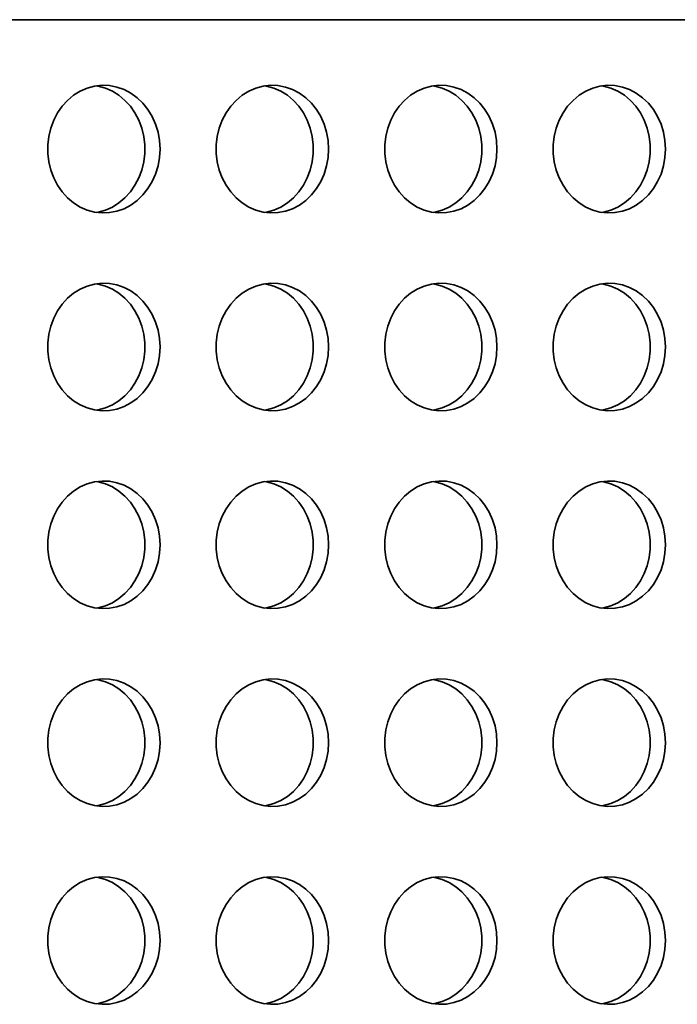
# Model space of a CAD drawing. Header units: millimetres. Extents: x -3920 to 13915, y -406 to 12209.
# Tile 67 of 88: x 8426 to 8632, y 10276 to 10584. Entities that reach past the tile are written whole.
import ezdxf

# ---------------------------------------------------------------- set-up
doc = ezdxf.new("R2010")
doc.units = ezdxf.units.MM
doc.layers.add('几何体', color=7, linetype='Continuous', lineweight=35)

msp = doc.modelspace()

# ---------------------------------------------------------------- linework, layer by layer
at = {"layer": '几何体'}
msp.add_line((9865.676, 10584.293), (7273.441, 10584.293), dxfattribs=at)
for points in [[(8469.523, 10543.738), (8469.367, 10546.404), (8468.898, 10549.022), (8468.127, 10551.546), (8467.068, 10553.931), (8465.737, 10556.133), (8464.161, 10558.115), (8462.366, 10559.84), (8460.385, 10561.277), (8458.254, 10562.402), (8456.009, 10563.194), (8453.691, 10563.638), (8451.343, 10563.727), (8449.004, 10563.46), (8446.718, 10562.84), (8444.525, 10561.88), (8442.464, 10560.596), (8440.572, 10559.011), (8438.883, 10557.154), (8437.426, 10555.057), (8436.228, 10552.759), (8435.311, 10550.299), (8434.69, 10547.722), (8434.377, 10545.074), (8434.377, 10542.403), (8434.69, 10539.755), (8435.311, 10537.178), (8436.228, 10534.718), (8437.426, 10532.419), (8438.883, 10530.323), (8440.572, 10528.465), (8442.464, 10526.881), (8444.525, 10525.597), (8446.718, 10524.636), (8449.004, 10524.017), (8451.343, 10523.75), (8453.691, 10523.839), (8456.009, 10524.283), (8458.254, 10525.075), (8460.385, 10526.199), (8462.366, 10527.637), (8464.161, 10529.362), (8465.737, 10531.343), (8467.068, 10533.546), (8468.127, 10535.931), (8468.898, 10538.455), (8469.367, 10541.073), (8469.523, 10543.738)], [(8449.552, 10563.555), (8450.101, 10563.46), (8452.387, 10562.84), (8454.58, 10561.88), (8456.641, 10560.596), (8458.533, 10559.011), (8460.222, 10557.154), (8461.679, 10555.057), (8462.876, 10552.759), (8463.794, 10550.299), (8464.415, 10547.722), (8464.728, 10545.074), (8464.728, 10542.403), (8464.415, 10539.755), (8463.794, 10537.178), (8462.876, 10534.718), (8461.679, 10532.419), (8460.222, 10530.323), (8458.533, 10528.465), (8456.641, 10526.881), (8454.58, 10525.597), (8452.387, 10524.636), (8450.101, 10524.017), (8449.552, 10523.922)], [(8522.303, 10543.738), (8522.146, 10546.404), (8521.678, 10549.022), (8520.907, 10551.546), (8519.847, 10553.931), (8518.517, 10556.133), (8516.94, 10558.115), (8515.145, 10559.84), (8513.164, 10561.277), (8511.033, 10562.402), (8508.788, 10563.194), (8506.471, 10563.638), (8504.122, 10563.727), (8501.783, 10563.46), (8499.497, 10562.84), (8497.304, 10561.88), (8495.243, 10560.596), (8493.351, 10559.011), (8491.662, 10557.154), (8490.205, 10555.057), (8489.007, 10552.759), (8488.09, 10550.299), (8487.469, 10547.722), (8487.156, 10545.074), (8487.156, 10542.403), (8487.469, 10539.755), (8488.09, 10537.178), (8489.007, 10534.718), (8490.205, 10532.419), (8491.662, 10530.323), (8493.351, 10528.465), (8495.243, 10526.881), (8497.304, 10525.597), (8499.497, 10524.636), (8501.783, 10524.017), (8504.122, 10523.75), (8506.471, 10523.839), (8508.788, 10524.283), (8511.033, 10525.075), (8513.164, 10526.199), (8515.145, 10527.637), (8516.94, 10529.362), (8518.517, 10531.343), (8519.847, 10533.546), (8520.907, 10535.931), (8521.678, 10538.455), (8522.146, 10541.073), (8522.303, 10543.738)], [(8502.331, 10563.555), (8502.88, 10563.46), (8505.166, 10562.84), (8507.359, 10561.88), (8509.42, 10560.596), (8511.312, 10559.011), (8513.001, 10557.154), (8514.458, 10555.057), (8515.656, 10552.759), (8516.573, 10550.299), (8517.194, 10547.722), (8517.507, 10545.074), (8517.507, 10542.403), (8517.194, 10539.755), (8516.573, 10537.178), (8515.656, 10534.718), (8514.458, 10532.419), (8513.001, 10530.323), (8511.312, 10528.465), (8509.42, 10526.881), (8507.359, 10525.597), (8505.166, 10524.636), (8502.88, 10524.017), (8502.331, 10523.922)], [(8575.082, 10543.738), (8574.925, 10546.404), (8574.457, 10549.022), (8573.686, 10551.546), (8572.626, 10553.931), (8571.296, 10556.133), (8569.719, 10558.115), (8567.925, 10559.84), (8565.944, 10561.277), (8563.812, 10562.402), (8561.567, 10563.194), (8559.25, 10563.638), (8556.901, 10563.727), (8554.562, 10563.46), (8552.276, 10562.84), (8550.083, 10561.88), (8548.022, 10560.596), (8546.13, 10559.011), (8544.441, 10557.154), (8542.984, 10555.057), (8541.787, 10552.759), (8540.869, 10550.299), (8540.248, 10547.722), (8539.935, 10545.074), (8539.935, 10542.403), (8540.248, 10539.755), (8540.869, 10537.178), (8541.787, 10534.718), (8542.984, 10532.419), (8544.441, 10530.323), (8546.13, 10528.465), (8548.022, 10526.881), (8550.083, 10525.597), (8552.276, 10524.636), (8554.562, 10524.017), (8556.901, 10523.75), (8559.25, 10523.839), (8561.567, 10524.283), (8563.812, 10525.075), (8565.944, 10526.199), (8567.925, 10527.637), (8569.719, 10529.362), (8571.296, 10531.343), (8572.626, 10533.546), (8573.686, 10535.931), (8574.457, 10538.455), (8574.925, 10541.073), (8575.082, 10543.738)], [(8555.111, 10563.555), (8555.659, 10563.46), (8557.945, 10562.84), (8560.138, 10561.88), (8562.199, 10560.596), (8564.091, 10559.011), (8565.78, 10557.154), (8567.237, 10555.057), (8568.435, 10552.759), (8569.352, 10550.299), (8569.973, 10547.722), (8570.286, 10545.074), (8570.286, 10542.403), (8569.973, 10539.755), (8569.352, 10537.178), (8568.435, 10534.718), (8567.237, 10532.419), (8565.78, 10530.323), (8564.091, 10528.465), (8562.199, 10526.881), (8560.138, 10525.597), (8557.945, 10524.636), (8555.659, 10524.017), (8555.111, 10523.922)], [(8627.861, 10543.738), (8627.704, 10546.404), (8627.236, 10549.022), (8626.465, 10551.546), (8625.405, 10553.931), (8624.075, 10556.133), (8622.498, 10558.115), (8620.704, 10559.84), (8618.723, 10561.277), (8616.591, 10562.402), (8614.346, 10563.194), (8612.029, 10563.638), (8609.68, 10563.727), (8607.342, 10563.46), (8605.055, 10562.84), (8602.862, 10561.88), (8600.801, 10560.596), (8598.909, 10559.011), (8597.22, 10557.154), (8595.763, 10555.057), (8594.566, 10552.759), (8593.648, 10550.299), (8593.027, 10547.722), (8592.714, 10545.074), (8592.714, 10542.403), (8593.027, 10539.755), (8593.648, 10537.178), (8594.566, 10534.718), (8595.763, 10532.419), (8597.22, 10530.323), (8598.909, 10528.465), (8600.801, 10526.881), (8602.862, 10525.597), (8605.055, 10524.636), (8607.342, 10524.017), (8609.68, 10523.75), (8612.029, 10523.839), (8614.346, 10524.283), (8616.591, 10525.075), (8618.723, 10526.199), (8620.704, 10527.637), (8622.498, 10529.362), (8624.075, 10531.343), (8625.405, 10533.546), (8626.465, 10535.931), (8627.236, 10538.455), (8627.704, 10541.073), (8627.861, 10543.738)], [(8607.89, 10563.555), (8608.438, 10563.46), (8610.724, 10562.84), (8612.917, 10561.88), (8614.978, 10560.596), (8616.87, 10559.011), (8618.56, 10557.154), (8620.016, 10555.057), (8621.214, 10552.759), (8622.131, 10550.299), (8622.752, 10547.722), (8623.065, 10545.074), (8623.065, 10542.403), (8622.752, 10539.755), (8622.131, 10537.178), (8621.214, 10534.718), (8620.016, 10532.419), (8618.56, 10530.323), (8616.87, 10528.465), (8614.978, 10526.881), (8612.917, 10525.597), (8610.724, 10524.636), (8608.438, 10524.017), (8607.89, 10523.922)], [(8469.523, 10481.738), (8469.367, 10484.404), (8468.898, 10487.022), (8468.127, 10489.546), (8467.068, 10491.931), (8465.737, 10494.133), (8464.161, 10496.115), (8462.366, 10497.84), (8460.385, 10499.277), (8458.254, 10500.402), (8456.009, 10501.194), (8453.691, 10501.638), (8451.343, 10501.727), (8449.004, 10501.46), (8446.718, 10500.84), (8444.525, 10499.88), (8442.464, 10498.596), (8440.572, 10497.011), (8438.883, 10495.154), (8437.426, 10493.057), (8436.228, 10490.759), (8435.311, 10488.299), (8434.69, 10485.722), (8434.377, 10483.074), (8434.377, 10480.403), (8434.69, 10477.755), (8435.311, 10475.178), (8436.228, 10472.718), (8437.426, 10470.419), (8438.883, 10468.323), (8440.572, 10466.465), (8442.464, 10464.881), (8444.525, 10463.597), (8446.718, 10462.636), (8449.004, 10462.017), (8451.343, 10461.75), (8453.691, 10461.839), (8456.009, 10462.283), (8458.254, 10463.075), (8460.385, 10464.199), (8462.366, 10465.637), (8464.161, 10467.362), (8465.737, 10469.343), (8467.068, 10471.546), (8468.127, 10473.931), (8468.898, 10476.455), (8469.367, 10479.073), (8469.523, 10481.738)], [(8449.552, 10501.555), (8450.101, 10501.46), (8452.387, 10500.84), (8454.58, 10499.88), (8456.641, 10498.596), (8458.533, 10497.011), (8460.222, 10495.154), (8461.679, 10493.057), (8462.876, 10490.759), (8463.794, 10488.299), (8464.415, 10485.722), (8464.728, 10483.074), (8464.728, 10480.403), (8464.415, 10477.755), (8463.794, 10475.178), (8462.876, 10472.718), (8461.679, 10470.419), (8460.222, 10468.323), (8458.533, 10466.465), (8456.641, 10464.881), (8454.58, 10463.597), (8452.387, 10462.636), (8450.101, 10462.017), (8449.552, 10461.922)], [(8522.303, 10481.738), (8522.146, 10484.404), (8521.678, 10487.022), (8520.907, 10489.546), (8519.847, 10491.931), (8518.517, 10494.133), (8516.94, 10496.115), (8515.145, 10497.84), (8513.164, 10499.277), (8511.033, 10500.402), (8508.788, 10501.194), (8506.471, 10501.638), (8504.122, 10501.727), (8501.783, 10501.46), (8499.497, 10500.84), (8497.304, 10499.88), (8495.243, 10498.596), (8493.351, 10497.011), (8491.662, 10495.154), (8490.205, 10493.057), (8489.007, 10490.759), (8488.09, 10488.299), (8487.469, 10485.722), (8487.156, 10483.074), (8487.156, 10480.403), (8487.469, 10477.755), (8488.09, 10475.178), (8489.007, 10472.718), (8490.205, 10470.419), (8491.662, 10468.323), (8493.351, 10466.465), (8495.243, 10464.881), (8497.304, 10463.597), (8499.497, 10462.636), (8501.783, 10462.017), (8504.122, 10461.75), (8506.471, 10461.839), (8508.788, 10462.283), (8511.033, 10463.075), (8513.164, 10464.199), (8515.145, 10465.637), (8516.94, 10467.362), (8518.517, 10469.343), (8519.847, 10471.546), (8520.907, 10473.931), (8521.678, 10476.455), (8522.146, 10479.073), (8522.303, 10481.738)], [(8502.331, 10501.555), (8502.88, 10501.46), (8505.166, 10500.84), (8507.359, 10499.88), (8509.42, 10498.596), (8511.312, 10497.011), (8513.001, 10495.154), (8514.458, 10493.057), (8515.656, 10490.759), (8516.573, 10488.299), (8517.194, 10485.722), (8517.507, 10483.074), (8517.507, 10480.403), (8517.194, 10477.755), (8516.573, 10475.178), (8515.656, 10472.718), (8514.458, 10470.419), (8513.001, 10468.323), (8511.312, 10466.465), (8509.42, 10464.881), (8507.359, 10463.597), (8505.166, 10462.636), (8502.88, 10462.017), (8502.331, 10461.922)], [(8575.082, 10481.738), (8574.925, 10484.404), (8574.457, 10487.022), (8573.686, 10489.546), (8572.626, 10491.931), (8571.296, 10494.133), (8569.719, 10496.115), (8567.925, 10497.84), (8565.944, 10499.277), (8563.812, 10500.402), (8561.567, 10501.194), (8559.25, 10501.638), (8556.901, 10501.727), (8554.562, 10501.46), (8552.276, 10500.84), (8550.083, 10499.88), (8548.022, 10498.596), (8546.13, 10497.011), (8544.441, 10495.154), (8542.984, 10493.057), (8541.787, 10490.759), (8540.869, 10488.299), (8540.248, 10485.722), (8539.935, 10483.074), (8539.935, 10480.403), (8540.248, 10477.755), (8540.869, 10475.178), (8541.787, 10472.718), (8542.984, 10470.419), (8544.441, 10468.323), (8546.13, 10466.465), (8548.022, 10464.881), (8550.083, 10463.597), (8552.276, 10462.636), (8554.562, 10462.017), (8556.901, 10461.75), (8559.25, 10461.839), (8561.567, 10462.283), (8563.812, 10463.075), (8565.944, 10464.199), (8567.925, 10465.637), (8569.719, 10467.362), (8571.296, 10469.343), (8572.626, 10471.546), (8573.686, 10473.931), (8574.457, 10476.455), (8574.925, 10479.073), (8575.082, 10481.738)], [(8555.111, 10501.555), (8555.659, 10501.46), (8557.945, 10500.84), (8560.138, 10499.88), (8562.199, 10498.596), (8564.091, 10497.011), (8565.78, 10495.154), (8567.237, 10493.057), (8568.435, 10490.759), (8569.352, 10488.299), (8569.973, 10485.722), (8570.286, 10483.074), (8570.286, 10480.403), (8569.973, 10477.755), (8569.352, 10475.178), (8568.435, 10472.718), (8567.237, 10470.419), (8565.78, 10468.323), (8564.091, 10466.465), (8562.199, 10464.881), (8560.138, 10463.597), (8557.945, 10462.636), (8555.659, 10462.017), (8555.111, 10461.922)], [(8627.861, 10481.738), (8627.704, 10484.404), (8627.236, 10487.022), (8626.465, 10489.546), (8625.405, 10491.931), (8624.075, 10494.133), (8622.498, 10496.115), (8620.704, 10497.84), (8618.723, 10499.277), (8616.591, 10500.402), (8614.346, 10501.194), (8612.029, 10501.638), (8609.68, 10501.727), (8607.342, 10501.46), (8605.055, 10500.84), (8602.862, 10499.88), (8600.801, 10498.596), (8598.909, 10497.011), (8597.22, 10495.154), (8595.763, 10493.057), (8594.566, 10490.759), (8593.648, 10488.299), (8593.027, 10485.722), (8592.714, 10483.074), (8592.714, 10480.403), (8593.027, 10477.755), (8593.648, 10475.178), (8594.566, 10472.718), (8595.763, 10470.419), (8597.22, 10468.323), (8598.909, 10466.465), (8600.801, 10464.881), (8602.862, 10463.597), (8605.055, 10462.636), (8607.342, 10462.017), (8609.68, 10461.75), (8612.029, 10461.839), (8614.346, 10462.283), (8616.591, 10463.075), (8618.723, 10464.199), (8620.704, 10465.637), (8622.498, 10467.362), (8624.075, 10469.343), (8625.405, 10471.546), (8626.465, 10473.931), (8627.236, 10476.455), (8627.704, 10479.073), (8627.861, 10481.738)], [(8607.89, 10501.555), (8608.438, 10501.46), (8610.724, 10500.84), (8612.917, 10499.88), (8614.978, 10498.596), (8616.87, 10497.011), (8618.56, 10495.154), (8620.016, 10493.057), (8621.214, 10490.759), (8622.131, 10488.299), (8622.752, 10485.722), (8623.065, 10483.074), (8623.065, 10480.403), (8622.752, 10477.755), (8622.131, 10475.178), (8621.214, 10472.718), (8620.016, 10470.419), (8618.56, 10468.323), (8616.87, 10466.465), (8614.978, 10464.881), (8612.917, 10463.597), (8610.724, 10462.636), (8608.438, 10462.017), (8607.89, 10461.922)], [(8469.523, 10419.738), (8469.367, 10422.404), (8468.898, 10425.022), (8468.127, 10427.546), (8467.068, 10429.931), (8465.737, 10432.133), (8464.161, 10434.115), (8462.366, 10435.84), (8460.385, 10437.277), (8458.254, 10438.402), (8456.009, 10439.194), (8453.691, 10439.638), (8451.343, 10439.727), (8449.004, 10439.46), (8446.718, 10438.84), (8444.525, 10437.88), (8442.464, 10436.596), (8440.572, 10435.011), (8438.883, 10433.154), (8437.426, 10431.057), (8436.228, 10428.759), (8435.311, 10426.299), (8434.69, 10423.722), (8434.377, 10421.074), (8434.377, 10418.403), (8434.69, 10415.755), (8435.311, 10413.178), (8436.228, 10410.718), (8437.426, 10408.419), (8438.883, 10406.323), (8440.572, 10404.465), (8442.464, 10402.881), (8444.525, 10401.597), (8446.718, 10400.636), (8449.004, 10400.017), (8451.343, 10399.75), (8453.691, 10399.839), (8456.009, 10400.283), (8458.254, 10401.075), (8460.385, 10402.199), (8462.366, 10403.637), (8464.161, 10405.362), (8465.737, 10407.343), (8467.068, 10409.546), (8468.127, 10411.931), (8468.898, 10414.455), (8469.367, 10417.073), (8469.523, 10419.738)], [(8449.552, 10439.555), (8450.101, 10439.46), (8452.387, 10438.84), (8454.58, 10437.88), (8456.641, 10436.596), (8458.533, 10435.011), (8460.222, 10433.154), (8461.679, 10431.057), (8462.876, 10428.759), (8463.794, 10426.299), (8464.415, 10423.722), (8464.728, 10421.074), (8464.728, 10418.403), (8464.415, 10415.755), (8463.794, 10413.178), (8462.876, 10410.718), (8461.679, 10408.419), (8460.222, 10406.323), (8458.533, 10404.465), (8456.641, 10402.881), (8454.58, 10401.597), (8452.387, 10400.636), (8450.101, 10400.017), (8449.552, 10399.922)], [(8522.303, 10419.738), (8522.146, 10422.404), (8521.678, 10425.022), (8520.907, 10427.546), (8519.847, 10429.931), (8518.517, 10432.133), (8516.94, 10434.115), (8515.145, 10435.84), (8513.164, 10437.277), (8511.033, 10438.402), (8508.788, 10439.194), (8506.471, 10439.638), (8504.122, 10439.727), (8501.783, 10439.46), (8499.497, 10438.84), (8497.304, 10437.88), (8495.243, 10436.596), (8493.351, 10435.011), (8491.662, 10433.154), (8490.205, 10431.057), (8489.007, 10428.759), (8488.09, 10426.299), (8487.469, 10423.722), (8487.156, 10421.074), (8487.156, 10418.403), (8487.469, 10415.755), (8488.09, 10413.178), (8489.007, 10410.718), (8490.205, 10408.419), (8491.662, 10406.323), (8493.351, 10404.465), (8495.243, 10402.881), (8497.304, 10401.597), (8499.497, 10400.636), (8501.783, 10400.017), (8504.122, 10399.75), (8506.471, 10399.839), (8508.788, 10400.283), (8511.033, 10401.075), (8513.164, 10402.199), (8515.145, 10403.637), (8516.94, 10405.362), (8518.517, 10407.343), (8519.847, 10409.546), (8520.907, 10411.931), (8521.678, 10414.455), (8522.146, 10417.073), (8522.303, 10419.738)], [(8502.331, 10439.555), (8502.88, 10439.46), (8505.166, 10438.84), (8507.359, 10437.88), (8509.42, 10436.596), (8511.312, 10435.011), (8513.001, 10433.154), (8514.458, 10431.057), (8515.656, 10428.759), (8516.573, 10426.299), (8517.194, 10423.722), (8517.507, 10421.074), (8517.507, 10418.403), (8517.194, 10415.755), (8516.573, 10413.178), (8515.656, 10410.718), (8514.458, 10408.419), (8513.001, 10406.323), (8511.312, 10404.465), (8509.42, 10402.881), (8507.359, 10401.597), (8505.166, 10400.636), (8502.88, 10400.017), (8502.331, 10399.922)], [(8575.082, 10419.738), (8574.925, 10422.404), (8574.457, 10425.022), (8573.686, 10427.546), (8572.626, 10429.931), (8571.296, 10432.133), (8569.719, 10434.115), (8567.925, 10435.84), (8565.944, 10437.277), (8563.812, 10438.402), (8561.567, 10439.194), (8559.25, 10439.638), (8556.901, 10439.727), (8554.562, 10439.46), (8552.276, 10438.84), (8550.083, 10437.88), (8548.022, 10436.596), (8546.13, 10435.011), (8544.441, 10433.154), (8542.984, 10431.057), (8541.787, 10428.759), (8540.869, 10426.299), (8540.248, 10423.722), (8539.935, 10421.074), (8539.935, 10418.403), (8540.248, 10415.755), (8540.869, 10413.178), (8541.787, 10410.718), (8542.984, 10408.419), (8544.441, 10406.323), (8546.13, 10404.465), (8548.022, 10402.881), (8550.083, 10401.597), (8552.276, 10400.636), (8554.562, 10400.017), (8556.901, 10399.75), (8559.25, 10399.839), (8561.567, 10400.283), (8563.812, 10401.075), (8565.944, 10402.199), (8567.925, 10403.637), (8569.719, 10405.362), (8571.296, 10407.343), (8572.626, 10409.546), (8573.686, 10411.931), (8574.457, 10414.455), (8574.925, 10417.073), (8575.082, 10419.738)], [(8555.111, 10439.555), (8555.659, 10439.46), (8557.945, 10438.84), (8560.138, 10437.88), (8562.199, 10436.596), (8564.091, 10435.011), (8565.78, 10433.154), (8567.237, 10431.057), (8568.435, 10428.759), (8569.352, 10426.299), (8569.973, 10423.722), (8570.286, 10421.074), (8570.286, 10418.403), (8569.973, 10415.755), (8569.352, 10413.178), (8568.435, 10410.718), (8567.237, 10408.419), (8565.78, 10406.323), (8564.091, 10404.465), (8562.199, 10402.881), (8560.138, 10401.597), (8557.945, 10400.636), (8555.659, 10400.017), (8555.111, 10399.922)], [(8627.861, 10419.738), (8627.704, 10422.404), (8627.236, 10425.022), (8626.465, 10427.546), (8625.405, 10429.931), (8624.075, 10432.133), (8622.498, 10434.115), (8620.704, 10435.84), (8618.723, 10437.277), (8616.591, 10438.402), (8614.346, 10439.194), (8612.029, 10439.638), (8609.68, 10439.727), (8607.342, 10439.46), (8605.055, 10438.84), (8602.862, 10437.88), (8600.801, 10436.596), (8598.909, 10435.011), (8597.22, 10433.154), (8595.763, 10431.057), (8594.566, 10428.759), (8593.648, 10426.299), (8593.027, 10423.722), (8592.714, 10421.074), (8592.714, 10418.403), (8593.027, 10415.755), (8593.648, 10413.178), (8594.566, 10410.718), (8595.763, 10408.419), (8597.22, 10406.323), (8598.909, 10404.465), (8600.801, 10402.881), (8602.862, 10401.597), (8605.055, 10400.636), (8607.342, 10400.017), (8609.68, 10399.75), (8612.029, 10399.839), (8614.346, 10400.283), (8616.591, 10401.075), (8618.723, 10402.199), (8620.704, 10403.637), (8622.498, 10405.362), (8624.075, 10407.343), (8625.405, 10409.546), (8626.465, 10411.931), (8627.236, 10414.455), (8627.704, 10417.073), (8627.861, 10419.738)], [(8607.89, 10439.555), (8608.438, 10439.46), (8610.724, 10438.84), (8612.917, 10437.88), (8614.978, 10436.596), (8616.87, 10435.011), (8618.56, 10433.154), (8620.016, 10431.057), (8621.214, 10428.759), (8622.131, 10426.299), (8622.752, 10423.722), (8623.065, 10421.074), (8623.065, 10418.403), (8622.752, 10415.755), (8622.131, 10413.178), (8621.214, 10410.718), (8620.016, 10408.419), (8618.56, 10406.323), (8616.87, 10404.465), (8614.978, 10402.881), (8612.917, 10401.597), (8610.724, 10400.636), (8608.438, 10400.017), (8607.89, 10399.922)], [(8469.523, 10357.738), (8469.367, 10360.404), (8468.898, 10363.022), (8468.127, 10365.546), (8467.068, 10367.931), (8465.737, 10370.133), (8464.161, 10372.115), (8462.366, 10373.84), (8460.385, 10375.277), (8458.254, 10376.402), (8456.009, 10377.194), (8453.691, 10377.638), (8451.343, 10377.727), (8449.004, 10377.46), (8446.718, 10376.84), (8444.525, 10375.88), (8442.464, 10374.596), (8440.572, 10373.011), (8438.883, 10371.154), (8437.426, 10369.057), (8436.228, 10366.759), (8435.311, 10364.299), (8434.69, 10361.722), (8434.377, 10359.074), (8434.377, 10356.403), (8434.69, 10353.755), (8435.311, 10351.178), (8436.228, 10348.718), (8437.426, 10346.419), (8438.883, 10344.323), (8440.572, 10342.465), (8442.464, 10340.881), (8444.525, 10339.597), (8446.718, 10338.636), (8449.004, 10338.017), (8451.343, 10337.75), (8453.691, 10337.839), (8456.009, 10338.283), (8458.254, 10339.075), (8460.385, 10340.199), (8462.366, 10341.637), (8464.161, 10343.362), (8465.737, 10345.343), (8467.068, 10347.546), (8468.127, 10349.931), (8468.898, 10352.455), (8469.367, 10355.073), (8469.523, 10357.738)], [(8449.552, 10377.555), (8450.101, 10377.46), (8452.387, 10376.84), (8454.58, 10375.88), (8456.641, 10374.596), (8458.533, 10373.011), (8460.222, 10371.154), (8461.679, 10369.057), (8462.876, 10366.759), (8463.794, 10364.299), (8464.415, 10361.722), (8464.728, 10359.074), (8464.728, 10356.403), (8464.415, 10353.755), (8463.794, 10351.178), (8462.876, 10348.718), (8461.679, 10346.419), (8460.222, 10344.323), (8458.533, 10342.465), (8456.641, 10340.881), (8454.58, 10339.597), (8452.387, 10338.636), (8450.101, 10338.017), (8449.552, 10337.922)], [(8522.303, 10357.738), (8522.146, 10360.404), (8521.678, 10363.022), (8520.907, 10365.546), (8519.847, 10367.931), (8518.517, 10370.133), (8516.94, 10372.115), (8515.145, 10373.84), (8513.164, 10375.277), (8511.033, 10376.402), (8508.788, 10377.194), (8506.471, 10377.638), (8504.122, 10377.727), (8501.783, 10377.46), (8499.497, 10376.84), (8497.304, 10375.88), (8495.243, 10374.596), (8493.351, 10373.011), (8491.662, 10371.154), (8490.205, 10369.057), (8489.007, 10366.759), (8488.09, 10364.299), (8487.469, 10361.722), (8487.156, 10359.074), (8487.156, 10356.403), (8487.469, 10353.755), (8488.09, 10351.178), (8489.007, 10348.718), (8490.205, 10346.419), (8491.662, 10344.323), (8493.351, 10342.465), (8495.243, 10340.881), (8497.304, 10339.597), (8499.497, 10338.636), (8501.783, 10338.017), (8504.122, 10337.75), (8506.471, 10337.839), (8508.788, 10338.283), (8511.033, 10339.075), (8513.164, 10340.199), (8515.145, 10341.637), (8516.94, 10343.362), (8518.517, 10345.343), (8519.847, 10347.546), (8520.907, 10349.931), (8521.678, 10352.455), (8522.146, 10355.073), (8522.303, 10357.738)], [(8502.331, 10377.555), (8502.88, 10377.46), (8505.166, 10376.84), (8507.359, 10375.88), (8509.42, 10374.596), (8511.312, 10373.011), (8513.001, 10371.154), (8514.458, 10369.057), (8515.656, 10366.759), (8516.573, 10364.299), (8517.194, 10361.722), (8517.507, 10359.074), (8517.507, 10356.403), (8517.194, 10353.755), (8516.573, 10351.178), (8515.656, 10348.718), (8514.458, 10346.419), (8513.001, 10344.323), (8511.312, 10342.465), (8509.42, 10340.881), (8507.359, 10339.597), (8505.166, 10338.636), (8502.88, 10338.017), (8502.331, 10337.922)], [(8575.082, 10357.738), (8574.925, 10360.404), (8574.457, 10363.022), (8573.686, 10365.546), (8572.626, 10367.931), (8571.296, 10370.133), (8569.719, 10372.115), (8567.925, 10373.84), (8565.944, 10375.277), (8563.812, 10376.402), (8561.567, 10377.194), (8559.25, 10377.638), (8556.901, 10377.727), (8554.562, 10377.46), (8552.276, 10376.84), (8550.083, 10375.88), (8548.022, 10374.596), (8546.13, 10373.011), (8544.441, 10371.154), (8542.984, 10369.057), (8541.787, 10366.759), (8540.869, 10364.299), (8540.248, 10361.722), (8539.935, 10359.074), (8539.935, 10356.403), (8540.248, 10353.755), (8540.869, 10351.178), (8541.787, 10348.718), (8542.984, 10346.419), (8544.441, 10344.323), (8546.13, 10342.465), (8548.022, 10340.881), (8550.083, 10339.597), (8552.276, 10338.636), (8554.562, 10338.017), (8556.901, 10337.75), (8559.25, 10337.839), (8561.567, 10338.283), (8563.812, 10339.075), (8565.944, 10340.199), (8567.925, 10341.637), (8569.719, 10343.362), (8571.296, 10345.343), (8572.626, 10347.546), (8573.686, 10349.931), (8574.457, 10352.455), (8574.925, 10355.073), (8575.082, 10357.738)], [(8555.111, 10377.555), (8555.659, 10377.46), (8557.945, 10376.84), (8560.138, 10375.88), (8562.199, 10374.596), (8564.091, 10373.011), (8565.78, 10371.154), (8567.237, 10369.057), (8568.435, 10366.759), (8569.352, 10364.299), (8569.973, 10361.722), (8570.286, 10359.074), (8570.286, 10356.403), (8569.973, 10353.755), (8569.352, 10351.178), (8568.435, 10348.718), (8567.237, 10346.419), (8565.78, 10344.323), (8564.091, 10342.465), (8562.199, 10340.881), (8560.138, 10339.597), (8557.945, 10338.636), (8555.659, 10338.017), (8555.111, 10337.922)], [(8627.861, 10357.738), (8627.704, 10360.404), (8627.236, 10363.022), (8626.465, 10365.546), (8625.405, 10367.931), (8624.075, 10370.133), (8622.498, 10372.115), (8620.704, 10373.84), (8618.723, 10375.277), (8616.591, 10376.402), (8614.346, 10377.194), (8612.029, 10377.638), (8609.68, 10377.727), (8607.342, 10377.46), (8605.055, 10376.84), (8602.862, 10375.88), (8600.801, 10374.596), (8598.909, 10373.011), (8597.22, 10371.154), (8595.763, 10369.057), (8594.566, 10366.759), (8593.648, 10364.299), (8593.027, 10361.722), (8592.714, 10359.074), (8592.714, 10356.403), (8593.027, 10353.755), (8593.648, 10351.178), (8594.566, 10348.718), (8595.763, 10346.419), (8597.22, 10344.323), (8598.909, 10342.465), (8600.801, 10340.881), (8602.862, 10339.597), (8605.055, 10338.636), (8607.342, 10338.017), (8609.68, 10337.75), (8612.029, 10337.839), (8614.346, 10338.283), (8616.591, 10339.075), (8618.723, 10340.199), (8620.704, 10341.637), (8622.498, 10343.362), (8624.075, 10345.343), (8625.405, 10347.546), (8626.465, 10349.931), (8627.236, 10352.455), (8627.704, 10355.073), (8627.861, 10357.738)], [(8607.89, 10377.555), (8608.438, 10377.46), (8610.724, 10376.84), (8612.917, 10375.88), (8614.978, 10374.596), (8616.87, 10373.011), (8618.56, 10371.154), (8620.016, 10369.057), (8621.214, 10366.759), (8622.131, 10364.299), (8622.752, 10361.722), (8623.065, 10359.074), (8623.065, 10356.403), (8622.752, 10353.755), (8622.131, 10351.178), (8621.214, 10348.718), (8620.016, 10346.419), (8618.56, 10344.323), (8616.87, 10342.465), (8614.978, 10340.881), (8612.917, 10339.597), (8610.724, 10338.636), (8608.438, 10338.017), (8607.89, 10337.922)], [(8469.523, 10295.738), (8469.367, 10298.404), (8468.898, 10301.022), (8468.127, 10303.546), (8467.068, 10305.931), (8465.737, 10308.133), (8464.161, 10310.115), (8462.366, 10311.84), (8460.385, 10313.277), (8458.254, 10314.402), (8456.009, 10315.194), (8453.691, 10315.638), (8451.343, 10315.727), (8449.004, 10315.46), (8446.718, 10314.84), (8444.525, 10313.88), (8442.464, 10312.596), (8440.572, 10311.011), (8438.883, 10309.154), (8437.426, 10307.057), (8436.228, 10304.759), (8435.311, 10302.299), (8434.69, 10299.722), (8434.377, 10297.074), (8434.377, 10294.403), (8434.69, 10291.755), (8435.311, 10289.178), (8436.228, 10286.718), (8437.426, 10284.419), (8438.883, 10282.323), (8440.572, 10280.465), (8442.464, 10278.881), (8444.525, 10277.597), (8446.718, 10276.636), (8449.004, 10276.017), (8451.343, 10275.75), (8453.691, 10275.839), (8456.009, 10276.283), (8458.254, 10277.075), (8460.385, 10278.199), (8462.366, 10279.637), (8464.161, 10281.362), (8465.737, 10283.343), (8467.068, 10285.546), (8468.127, 10287.931), (8468.898, 10290.455), (8469.367, 10293.073), (8469.523, 10295.738)], [(8449.552, 10315.555), (8450.101, 10315.46), (8452.387, 10314.84), (8454.58, 10313.88), (8456.641, 10312.596), (8458.533, 10311.011), (8460.222, 10309.154), (8461.679, 10307.057), (8462.876, 10304.759), (8463.794, 10302.299), (8464.415, 10299.722), (8464.728, 10297.074), (8464.728, 10294.403), (8464.415, 10291.755), (8463.794, 10289.178), (8462.876, 10286.718), (8461.679, 10284.419), (8460.222, 10282.323), (8458.533, 10280.465), (8456.641, 10278.881), (8454.58, 10277.597), (8452.387, 10276.636), (8450.101, 10276.017), (8449.552, 10275.922)], [(8522.303, 10295.738), (8522.146, 10298.404), (8521.678, 10301.022), (8520.907, 10303.546), (8519.847, 10305.931), (8518.517, 10308.133), (8516.94, 10310.115), (8515.145, 10311.84), (8513.164, 10313.277), (8511.033, 10314.402), (8508.788, 10315.194), (8506.471, 10315.638), (8504.122, 10315.727), (8501.783, 10315.46), (8499.497, 10314.84), (8497.304, 10313.88), (8495.243, 10312.596), (8493.351, 10311.011), (8491.662, 10309.154), (8490.205, 10307.057), (8489.007, 10304.759), (8488.09, 10302.299), (8487.469, 10299.722), (8487.156, 10297.074), (8487.156, 10294.403), (8487.469, 10291.755), (8488.09, 10289.178), (8489.007, 10286.718), (8490.205, 10284.419), (8491.662, 10282.323), (8493.351, 10280.465), (8495.243, 10278.881), (8497.304, 10277.597), (8499.497, 10276.636), (8501.783, 10276.017), (8504.122, 10275.75), (8506.471, 10275.839), (8508.788, 10276.283), (8511.033, 10277.075), (8513.164, 10278.199), (8515.145, 10279.637), (8516.94, 10281.362), (8518.517, 10283.343), (8519.847, 10285.546), (8520.907, 10287.931), (8521.678, 10290.455), (8522.146, 10293.073), (8522.303, 10295.738)], [(8502.331, 10315.555), (8502.88, 10315.46), (8505.166, 10314.84), (8507.359, 10313.88), (8509.42, 10312.596), (8511.312, 10311.011), (8513.001, 10309.154), (8514.458, 10307.057), (8515.656, 10304.759), (8516.573, 10302.299), (8517.194, 10299.722), (8517.507, 10297.074), (8517.507, 10294.403), (8517.194, 10291.755), (8516.573, 10289.178), (8515.656, 10286.718), (8514.458, 10284.419), (8513.001, 10282.323), (8511.312, 10280.465), (8509.42, 10278.881), (8507.359, 10277.597), (8505.166, 10276.636), (8502.88, 10276.017), (8502.331, 10275.922)], [(8575.082, 10295.738), (8574.925, 10298.404), (8574.457, 10301.022), (8573.686, 10303.546), (8572.626, 10305.931), (8571.296, 10308.133), (8569.719, 10310.115), (8567.925, 10311.84), (8565.944, 10313.277), (8563.812, 10314.402), (8561.567, 10315.194), (8559.25, 10315.638), (8556.901, 10315.727), (8554.562, 10315.46), (8552.276, 10314.84), (8550.083, 10313.88), (8548.022, 10312.596), (8546.13, 10311.011), (8544.441, 10309.154), (8542.984, 10307.057), (8541.787, 10304.759), (8540.869, 10302.299), (8540.248, 10299.722), (8539.935, 10297.074), (8539.935, 10294.403), (8540.248, 10291.755), (8540.869, 10289.178), (8541.787, 10286.718), (8542.984, 10284.419), (8544.441, 10282.323), (8546.13, 10280.465), (8548.022, 10278.881), (8550.083, 10277.597), (8552.276, 10276.636), (8554.562, 10276.017), (8556.901, 10275.75), (8559.25, 10275.839), (8561.567, 10276.283), (8563.812, 10277.075), (8565.944, 10278.199), (8567.925, 10279.637), (8569.719, 10281.362), (8571.296, 10283.343), (8572.626, 10285.546), (8573.686, 10287.931), (8574.457, 10290.455), (8574.925, 10293.073), (8575.082, 10295.738)], [(8555.111, 10315.555), (8555.659, 10315.46), (8557.945, 10314.84), (8560.138, 10313.88), (8562.199, 10312.596), (8564.091, 10311.011), (8565.78, 10309.154), (8567.237, 10307.057), (8568.435, 10304.759), (8569.352, 10302.299), (8569.973, 10299.722), (8570.286, 10297.074), (8570.286, 10294.403), (8569.973, 10291.755), (8569.352, 10289.178), (8568.435, 10286.718), (8567.237, 10284.419), (8565.78, 10282.323), (8564.091, 10280.465), (8562.199, 10278.881), (8560.138, 10277.597), (8557.945, 10276.636), (8555.659, 10276.017), (8555.111, 10275.922)], [(8627.861, 10295.738), (8627.704, 10298.404), (8627.236, 10301.022), (8626.465, 10303.546), (8625.405, 10305.931), (8624.075, 10308.133), (8622.498, 10310.115), (8620.704, 10311.84), (8618.723, 10313.277), (8616.591, 10314.402), (8614.346, 10315.194), (8612.029, 10315.638), (8609.68, 10315.727), (8607.342, 10315.46), (8605.055, 10314.84), (8602.862, 10313.88), (8600.801, 10312.596), (8598.909, 10311.011), (8597.22, 10309.154), (8595.763, 10307.057), (8594.566, 10304.759), (8593.648, 10302.299), (8593.027, 10299.722), (8592.714, 10297.074), (8592.714, 10294.403), (8593.027, 10291.755), (8593.648, 10289.178), (8594.566, 10286.718), (8595.763, 10284.419), (8597.22, 10282.323), (8598.909, 10280.465), (8600.801, 10278.881), (8602.862, 10277.597), (8605.055, 10276.636), (8607.342, 10276.017), (8609.68, 10275.75), (8612.029, 10275.839), (8614.346, 10276.283), (8616.591, 10277.075), (8618.723, 10278.199), (8620.704, 10279.637), (8622.498, 10281.362), (8624.075, 10283.343), (8625.405, 10285.546), (8626.465, 10287.931), (8627.236, 10290.455), (8627.704, 10293.073), (8627.861, 10295.738)], [(8607.89, 10315.555), (8608.438, 10315.46), (8610.724, 10314.84), (8612.917, 10313.88), (8614.978, 10312.596), (8616.87, 10311.011), (8618.56, 10309.154), (8620.016, 10307.057), (8621.214, 10304.759), (8622.131, 10302.299), (8622.752, 10299.722), (8623.065, 10297.074), (8623.065, 10294.403), (8622.752, 10291.755), (8622.131, 10289.178), (8621.214, 10286.718), (8620.016, 10284.419), (8618.56, 10282.323), (8616.87, 10280.465), (8614.978, 10278.881), (8612.917, 10277.597), (8610.724, 10276.636), (8608.438, 10276.017), (8607.89, 10275.922)]]:
    msp.add_lwpolyline(points, dxfattribs=at)

doc.saveas('drawing.dxf')
